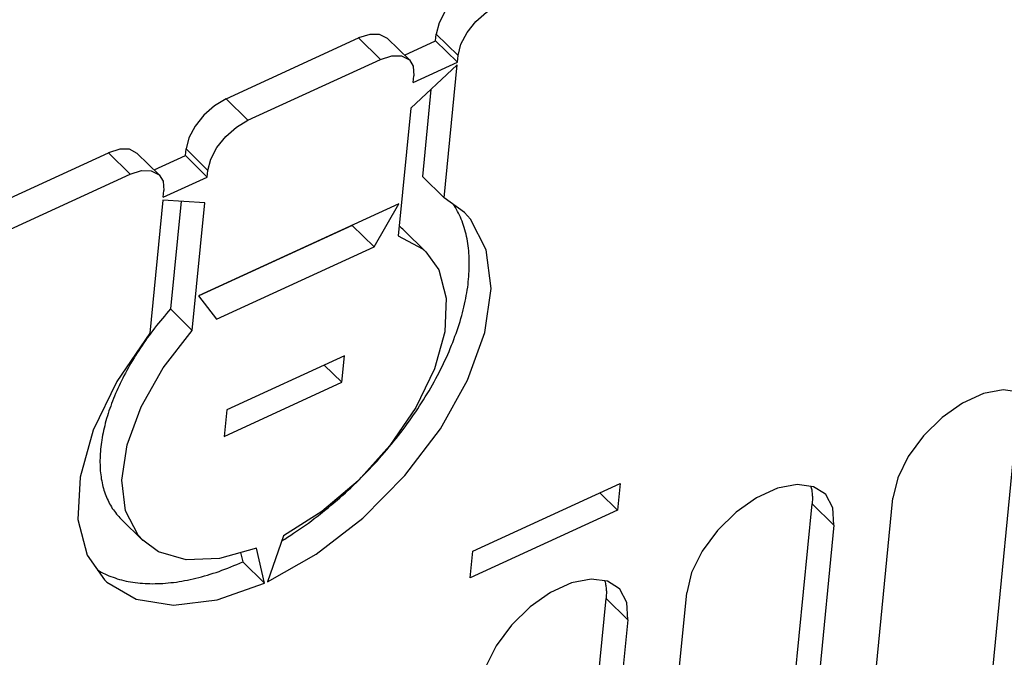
# Model space of a CAD drawing. Extents: x 0 to 594, y 0 to 420.
# Tile 78 of 101: x 543 to 554, y 138 to 145. Entities that reach past the tile are written whole.
import ezdxf

# ---------------------------------------------------------------- set-up
doc = ezdxf.new("R2010")
doc.units = 0
doc.header["$LTSCALE"] = 32.67
doc.layers.get('0').update_dxf_attribs({"linetype": 'CONTINUOUS'})

msp = doc.modelspace()

# ---------------------------------------------------------------- linework, layer by layer
at = {"color": 7, "linetype": 'CONTINUOUS'}
for p, q in [((545.481, 144.424), (546.924, 145.086)), ((547.238, 145.081), (547.476, 144.848)), ((547.423, 144.9), (547.762, 145.056)), ((547.762, 145.056), (547.769, 145.128)), ((547.762, 145.056), (548, 144.823)), ((545.719, 144.191), (547.161, 144.853)), ((548, 144.823), (548.007, 144.895)), ((547.997, 144.794), (547.492, 144.322)), ((547.519, 144.602), (548, 144.823)), ((547.856, 143.344), (547.997, 144.794)), ((547.519, 144.602), (547.526, 144.675)), ((547.711, 144.526), (547.618, 143.577)), ((547.492, 144.322), (547.356, 142.933)), ((545.038, 143.805), (545.045, 143.878)), ((541.796, 142.732), (544.2, 143.836)), ((544.514, 143.83), (544.752, 143.597)), ((544.699, 143.649), (545.038, 143.805)), ((545.038, 143.805), (545.276, 143.572)), ((542.034, 142.499), (544.437, 143.603)), ((544.795, 143.352), (545.276, 143.572)), ((545.276, 143.572), (545.283, 143.645)), ((547.618, 143.577), (547.856, 143.344)), ((544.795, 143.352), (544.802, 143.424)), ((548.075, 143.186), (547.856, 143.344)), ((544.792, 143.322), (544.651, 141.872)), ((545.249, 143.292), (544.792, 143.322)), ((544.99, 143.309), (544.875, 142.136)), ((545.113, 141.903), (545.249, 143.292)), ((547.36, 143.281), (545.18, 142.28)), ((547.093, 142.812), (547.36, 143.281)), ((546.855, 143.045), (545.183, 142.277)), ((546.858, 143.05), (546.855, 143.045)), ((546.855, 143.045), (547.093, 142.812)), ((547.417, 142.992), (547.654, 142.759)), ((545.376, 142.024), (547.093, 142.812)), ((545.18, 142.28), (545.376, 142.024)), ((544.875, 142.136), (545.113, 141.903)), ((546.769, 141.627), (545.488, 141.038)), ((546.741, 141.337), (546.769, 141.627)), ((546.549, 141.525), (546.741, 141.337)), ((545.459, 140.748), (546.741, 141.337)), ((545.488, 141.038), (545.459, 140.748)), ((553.679, 136.694), (554.104, 141.044)), ((548.169, 139.5), (549.771, 140.235)), ((549.771, 140.235), (549.743, 139.945)), ((549.743, 139.945), (549.55, 140.134)), ((551.436, 135.664), (551.861, 140.014)), ((552.315, 135.726), (552.74, 140.075)), ((549.743, 139.945), (548.14, 139.21)), ((544.337, 139.849), (544.574, 139.616)), ((552.099, 139.781), (551.674, 135.431)), ((546.105, 139.666), (545.932, 139.165)), ((545.639, 139.483), (545.662, 139.383)), ((545.9, 139.151), (545.813, 139.531)), ((548.14, 139.21), (548.169, 139.5)), ((545.662, 139.383), (545.9, 139.151)), ((549.193, 134.634), (549.618, 138.984)), ((550.071, 134.696), (550.496, 139.045)), ((549.855, 138.751), (549.43, 134.401))]:
    msp.add_line(p, q, dxfattribs=at)
at = {"color": 9, "linetype": 'CONTINUOUS'}
for p, q in [((547.161, 144.853), (546.924, 145.086)), ((548.007, 144.895), (547.769, 145.128)), ((545.481, 144.424), (545.719, 144.191)), ((545.283, 143.645), (545.045, 143.878)), ((544.437, 143.603), (544.2, 143.836)), ((552.099, 139.781), (551.861, 140.014)), ((549.855, 138.751), (549.618, 138.984))]:
    msp.add_line(p, q, dxfattribs=at)
at = {"color": 7, "linetype": 'CONTINUOUS'}
for points in [[(548.205, 145.675), (548.08, 145.6), (547.963, 145.497), (547.867, 145.377), (547.8, 145.25), (547.769, 145.128)], [(548.007, 144.895), (548.038, 145.017), (548.105, 145.144), (548.201, 145.264), (548.317, 145.367), (548.443, 145.442)], [(547.238, 145.081), (547.152, 145.125), (547.046, 145.125), (546.924, 145.086)], [(547.161, 144.853), (547.284, 144.892), (547.39, 144.892), (547.476, 144.848)], [(547.476, 144.848), (547.518, 144.778), (547.526, 144.675)], [(545.481, 144.424), (545.356, 144.349), (545.239, 144.247), (545.143, 144.126), (545.076, 143.999), (545.045, 143.878)], [(545.283, 143.645), (545.314, 143.766), (545.381, 143.893), (545.477, 144.014), (545.593, 144.116), (545.719, 144.191)], [(544.514, 143.83), (544.428, 143.874), (544.322, 143.875), (544.2, 143.836)], [(544.437, 143.603), (544.56, 143.642), (544.666, 143.641), (544.752, 143.597)], [(544.752, 143.597), (544.794, 143.527), (544.802, 143.424)], [(546.086, 139.61), (546.086, 139.61), (546.119, 139.63), (546.151, 139.651), (546.184, 139.672), (546.216, 139.693), (546.249, 139.715), (546.281, 139.737), (546.313, 139.759), (546.345, 139.782), (546.377, 139.805), (546.409, 139.829), (546.44, 139.853), (546.472, 139.877), (546.504, 139.901), (546.535, 139.926), (546.566, 139.951), (546.597, 139.976), (546.628, 140.002), (546.659, 140.028), (546.69, 140.054), (546.72, 140.081), (546.75, 140.108), (546.78, 140.135), (546.81, 140.162), (546.84, 140.19), (546.869, 140.218), (546.899, 140.246), (546.928, 140.275), (546.956, 140.303), (546.985, 140.332), (547.013, 140.362), (547.041, 140.391), (547.069, 140.42), (547.097, 140.45), (547.124, 140.48), (547.151, 140.511), (547.178, 140.541), (547.205, 140.572), (547.231, 140.602), (547.257, 140.633), (547.283, 140.664), (547.308, 140.696), (547.333, 140.727), (547.358, 140.759), (547.383, 140.79), (547.407, 140.822), (547.431, 140.854), (547.454, 140.886), (547.477, 140.918), (547.5, 140.951), (547.523, 140.983), (547.545, 141.016), (547.567, 141.048), (547.588, 141.081), (547.609, 141.114), (547.63, 141.146), (547.65, 141.179), (547.67, 141.212), (547.69, 141.245), (547.709, 141.278), (547.728, 141.311), (547.746, 141.344), (547.764, 141.377), (547.782, 141.41), (547.799, 141.443), (547.816, 141.476), (547.832, 141.509), (547.848, 141.542), (547.864, 141.575), (547.879, 141.608), (547.894, 141.641), (547.908, 141.674), (547.922, 141.707), (547.936, 141.74), (547.949, 141.772), (547.961, 141.805), (547.973, 141.838), (547.985, 141.87), (547.996, 141.902), (548.007, 141.935), (548.018, 141.967), (548.028, 141.999), (548.037, 142.031), (548.046, 142.063), (548.055, 142.094), (548.063, 142.126), (548.07, 142.157), (548.077, 142.188), (548.084, 142.219), (548.09, 142.25), (548.096, 142.281), (548.101, 142.312), (548.106, 142.342), (548.111, 142.372), (548.115, 142.402), (548.118, 142.432), (548.121, 142.461), (548.123, 142.49), (548.125, 142.52), (548.127, 142.548), (548.128, 142.577), (548.129, 142.605), (548.129, 142.633), (548.128, 142.661), (548.127, 142.689), (548.126, 142.716), (548.124, 142.743), (548.122, 142.77), (548.119, 142.797), (548.116, 142.823), (548.112, 142.849), (548.108, 142.874), (548.104, 142.899), (548.098, 142.924), (548.093, 142.949), (548.087, 142.973), (548.08, 142.997), (548.073, 143.021), (548.066, 143.044), (548.058, 143.067), (548.05, 143.09), (548.041, 143.112), (548.032, 143.134), (548.022, 143.156), (548.012, 143.177), (548.001, 143.198), (547.99, 143.218), (547.978, 143.239), (547.966, 143.258), (547.959, 143.269)], [(545.932, 139.165), (546.461, 139.465), (546.968, 139.857), (547.427, 140.321), (547.814, 140.831), (548.109, 141.359), (548.297, 141.878), (548.366, 142.36), (548.313, 142.78), (548.141, 143.114), (548.075, 143.186)], [(547.417, 142.992), (547.404, 143.004), (547.39, 143.017), (547.375, 143.029), (547.366, 143.036)], [(547.356, 142.933), (547.619, 142.791), (547.654, 142.759)], [(547.654, 142.759), (547.796, 142.56), (547.878, 142.253), (547.862, 141.887), (547.75, 141.484), (547.547, 141.063), (547.264, 140.65), (546.917, 140.265), (546.524, 139.93), (546.105, 139.666)], [(544.875, 142.136), (544.853, 142.11), (544.831, 142.085), (544.809, 142.059), (544.787, 142.033), (544.765, 142.007), (544.744, 141.981), (544.723, 141.954), (544.703, 141.928), (544.682, 141.901), (544.662, 141.874), (544.642, 141.848), (544.623, 141.821), (544.604, 141.794), (544.585, 141.767), (544.566, 141.739), (544.548, 141.712), (544.53, 141.685), (544.513, 141.657), (544.495, 141.63), (544.478, 141.602), (544.462, 141.575), (544.445, 141.547), (544.429, 141.52), (544.414, 141.492), (544.399, 141.464), (544.384, 141.437), (544.369, 141.409), (544.355, 141.381), (544.341, 141.353), (544.328, 141.326), (544.315, 141.298), (544.302, 141.271), (544.29, 141.243), (544.278, 141.215), (544.266, 141.188), (544.255, 141.161), (544.244, 141.133), (544.234, 141.106), (544.224, 141.079), (544.214, 141.052), (544.205, 141.025), (544.196, 140.998), (544.188, 140.971), (544.18, 140.944), (544.172, 140.917), (544.165, 140.891), (544.159, 140.864), (544.152, 140.838), (544.146, 140.812), (544.141, 140.786), (544.136, 140.76), (544.131, 140.735), (544.127, 140.709), (544.123, 140.684), (544.119, 140.659), (544.116, 140.634), (544.114, 140.609), (544.112, 140.584), (544.11, 140.56), (544.109, 140.536), (544.108, 140.512), (544.107, 140.488), (544.107, 140.465), (544.108, 140.441), (544.108, 140.418), (544.11, 140.396), (544.111, 140.373), (544.113, 140.351), (544.116, 140.329), (544.119, 140.307), (544.122, 140.285), (544.126, 140.264), (544.13, 140.243), (544.135, 140.222), (544.14, 140.202), (544.145, 140.182), (544.151, 140.162), (544.157, 140.143), (544.164, 140.123), (544.171, 140.104), (544.178, 140.086), (544.186, 140.068), (544.195, 140.05), (544.203, 140.032), (544.212, 140.015), (544.222, 139.998), (544.232, 139.981), (544.242, 139.965), (544.253, 139.949), (544.264, 139.933), (544.275, 139.918), (544.287, 139.903), (544.299, 139.889), (544.312, 139.875), (544.325, 139.861), (544.337, 139.849)], [(544.651, 141.872), (544.292, 141.347), (544.034, 140.816), (543.891, 140.306), (543.868, 139.845), (543.967, 139.457), (544.155, 139.188)], [(544.574, 139.617), (544.522, 139.674), (544.386, 139.939), (544.345, 140.273), (544.403, 140.657), (544.556, 141.072), (544.797, 141.495), (545.113, 141.903)], [(554.241, 141.157), (554.12, 141.231), (553.94, 141.255), (553.728, 141.214), (553.5, 141.11), (553.276, 140.953), (553.073, 140.754), (552.908, 140.529), (552.793, 140.296), (552.74, 140.075)], [(551.998, 140.127), (551.876, 140.201), (551.697, 140.225), (551.484, 140.184), (551.257, 140.08), (551.033, 139.923), (550.83, 139.724), (550.664, 139.499), (550.549, 139.266), (550.496, 139.045)], [(551.848, 140.205), (551.849, 140.201), (551.852, 140.19), (551.854, 140.178), (551.857, 140.167), (551.858, 140.155), (551.86, 140.143), (551.861, 140.131), (551.863, 140.118), (551.863, 140.106), (551.864, 140.093), (551.864, 140.08), (551.864, 140.067), (551.864, 140.054), (551.863, 140.041), (551.862, 140.027), (551.861, 140.014)], [(552.099, 139.781), (552.086, 139.971), (552.009, 140.115), (551.998, 140.127)], [(545.813, 139.531), (545.409, 139.419), (545.047, 139.406), (544.746, 139.493), (544.574, 139.617)], [(544.08, 139.295), (544.08, 139.295), (544.1, 139.283), (544.121, 139.272), (544.141, 139.261), (544.162, 139.251), (544.184, 139.241), (544.205, 139.232), (544.227, 139.223), (544.25, 139.215), (544.273, 139.207), (544.296, 139.199), (544.319, 139.192), (544.343, 139.186), (544.367, 139.18), (544.392, 139.174), (544.416, 139.169), (544.441, 139.165), (544.467, 139.16), (544.492, 139.157), (544.518, 139.154), (544.545, 139.151), (544.571, 139.149), (544.598, 139.147), (544.625, 139.146), (544.652, 139.145), (544.68, 139.144), (544.708, 139.145), (544.736, 139.145), (544.764, 139.146), (544.793, 139.148), (544.822, 139.15), (544.851, 139.153), (544.88, 139.156), (544.909, 139.159), (544.939, 139.163), (544.969, 139.168), (544.999, 139.173), (545.029, 139.178), (545.059, 139.184), (545.09, 139.19), (545.121, 139.197), (545.152, 139.204), (545.183, 139.212), (545.214, 139.22), (545.245, 139.229), (545.277, 139.238), (545.308, 139.248), (545.34, 139.258), (545.372, 139.268), (545.404, 139.279), (545.436, 139.291), (545.468, 139.303), (545.5, 139.315), (545.532, 139.328), (545.565, 139.341), (545.597, 139.355), (545.63, 139.369), (545.662, 139.383)], [(544.155, 139.188), (544.181, 139.163), (544.501, 138.977), (544.908, 138.912), (545.383, 138.97), (545.9, 139.151)], [(549.754, 139.097), (549.633, 139.171), (549.454, 139.195), (549.241, 139.154), (549.014, 139.05), (548.79, 138.893), (548.587, 138.694), (548.421, 138.469), (548.306, 138.236), (548.253, 138.015)], [(549.605, 139.175), (549.606, 139.171), (549.609, 139.16), (549.611, 139.148), (549.613, 139.137), (549.615, 139.125), (549.617, 139.113), (549.618, 139.101), (549.619, 139.088), (549.62, 139.076), (549.621, 139.063), (549.621, 139.05), (549.621, 139.037), (549.62, 139.024), (549.62, 139.011), (549.619, 138.997), (549.618, 138.984)], [(549.855, 138.751), (549.843, 138.941), (549.766, 139.085), (549.754, 139.097)]]:
    msp.add_lwpolyline(points, dxfattribs=at)

doc.saveas('drawing.dxf')
